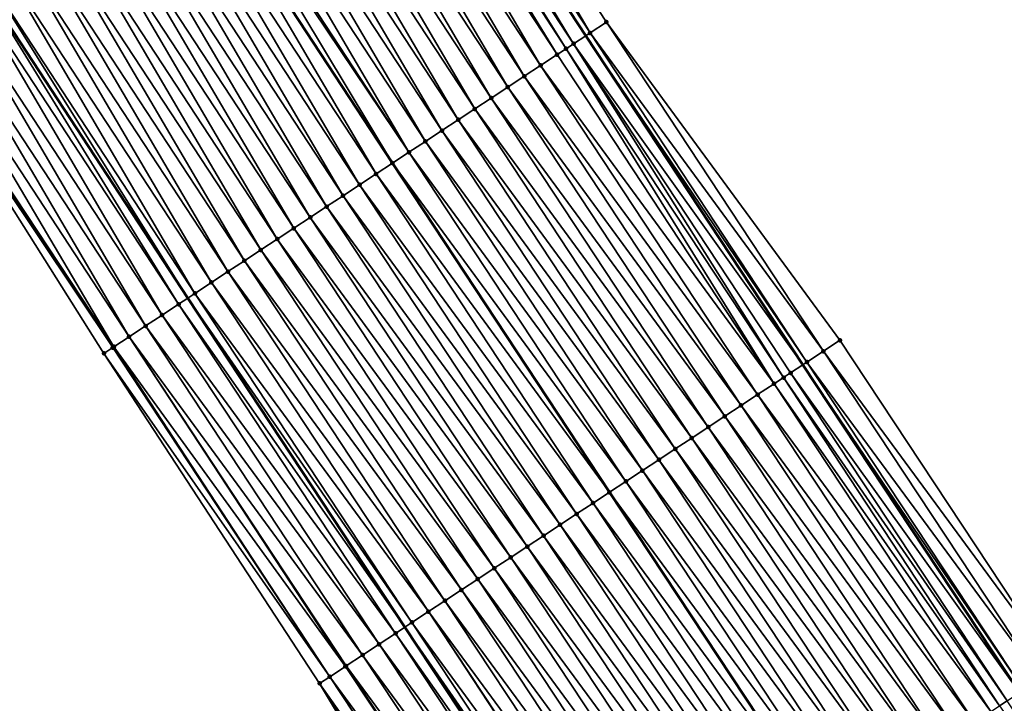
# Model space of a CAD drawing. Header units: feet. Extents: x 2007189 to 2022806, y 818621 to 837694.
# Tile 44 of 256: x 2014018 to 2014067, y 821839 to 821874. Entities that reach past the tile are written whole.
import ezdxf

# ---------------------------------------------------------------- set-up
doc = ezdxf.new("R2010")
doc.units = ezdxf.units.FT
doc.header["$MEASUREMENT"] = 0
for name, color, linetype, lineweight in [('EP_Travel Lane', 172, 'Continuous', 53), ('Road Shots', 141, 'Continuous', 100), ('Road X-Section', 40, 'Continuous', 13), ('STRIPING', 60, 'Continuous', 53)]:
    doc.layers.add(name, color=color, linetype=linetype, lineweight=lineweight)
doc.layers.add('I-77-MM17-21_SB-Surface-Border', color=7, linetype='Continuous')
doc.layers.add('I-77-MM17-21_SB-Surface-TIN', color=7, linetype='Continuous')

msp = doc.modelspace()

# ---------------------------------------------------------------- linework, layer by layer
at = {"layer": 'EP_Travel Lane'}
for points in [[(2013992.038508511, 821956.645629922, 274.723092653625), (2014002.854707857, 821939.823910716, 274.5238693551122), (2014013.667767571, 821923.0195137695, 274.3163902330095), (2014024.503954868, 821906.2108119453, 274.1049810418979), (2014035.340280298, 821889.4018958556, 273.9189103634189), (2014046.232659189, 821872.795296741, 273.7383216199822), (2014057.238373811, 821856.097069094, 273.5296439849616), (2014068.228991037, 821839.4705552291, 273.3188966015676), (2014079.317345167, 821822.8270126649, 273.1166634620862), (2014090.405629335, 821806.1835751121, 272.901819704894), (2014101.521303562, 821789.646331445, 272.7084950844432), (2014112.698032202, 821773.0621055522, 272.4981882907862), (2014123.830629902, 821756.6626533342, 272.277906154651), (2014135.220312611, 821740.2239717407, 272.0660637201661)], [(2013971.715073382, 821943.5687175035, 275.4484028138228), (2013982.531373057, 821926.747220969, 275.2364540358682), (2013993.359508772, 821909.91858756, 275.0389331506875), (2014004.195739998, 821893.1098175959, 274.8355962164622), (2014015.032054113, 821876.3009190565, 274.6474449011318), (2014026.054794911, 821859.4876022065, 274.4594803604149), (2014037.060418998, 821842.7895119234, 274.2342309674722), (2014048.11658335, 821826.0624547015, 274.0425643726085), (2014059.204991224, 821809.4188314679, 273.8500200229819), (2014070.293485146, 821792.7750790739, 273.672987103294), (2014081.48055705, 821776.1307426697, 273.4707767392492), (2014092.657276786, 821759.546529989, 273.2589180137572), (2014103.967759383, 821742.8905130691, 273.0482070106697), (2014115.35744115, 821726.4518328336, 272.8362123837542)]]:
    msp.add_polyline3d(points, dxfattribs=at)
at = {"layer": 'I-77-MM17-21_SB-Surface-Border', "color": 3, "linetype": 'Continuous', "lineweight": -3}
for points in [[(2014099.279931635, 821739.6403295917, 273.2166061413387), (2014088.284286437, 821756.5974033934, 273.421845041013), (2014076.753735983, 821772.9430570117, 273.6417729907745), (2014065.734920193, 821789.7361642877, 273.8295474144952), (2014053.961144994, 821805.9228813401, 274.0467929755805), (2014043.067251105, 821822.6964957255, 274.2059844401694), (2014032.737994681, 821839.9391216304, 274.3607154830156), (2014021.794261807, 821856.6780418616, 274.5827841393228), (2014011.04530497, 821873.7292381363, 274.7738959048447), (2014000.377763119, 821890.646711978, 274.981112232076), (2013989.103433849, 821907.1730999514, 275.1802840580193), (2013978.676571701, 821924.2670539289, 275.3606033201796), (2013968.426797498, 821941.4529524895, 275.56225551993), (2013957.5757694, 821958.4438114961, 275.7739436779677)], [(2013992.261145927, 821956.7889462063, 274.7101140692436), (2014003.077430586, 821939.96728018, 274.5110255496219), (2014013.89013414, 821923.1630287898, 274.303001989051), (2014024.726312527, 821906.3543408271, 274.0899555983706), (2014036.402769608, 821890.0878076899, 273.8396626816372), (2014047.286698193, 821873.4908229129, 273.6697727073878), (2014059.126908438, 821857.3436105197, 273.3766420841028), (2014070.111046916, 821840.7260395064, 273.1849321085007), (2014081.199335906, 821824.0825947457, 272.9709534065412), (2014091.455767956, 821806.884159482, 272.8223683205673), (2014102.567508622, 821790.3524793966, 272.6214492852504), (2014112.915399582, 821773.2087639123, 272.484670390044), (2014124.046872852, 821756.8126837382, 272.2621115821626), (2014136.258144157, 821740.9440834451, 271.9856924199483)]]:
    msp.add_polyline3d(points, dxfattribs=at)
at = {"layer": 'I-77-MM17-21_SB-Surface-TIN', "color": 128, "linetype": 'Continuous', "lineweight": -3}
for points in [[(2014046.45204692, 821872.9400438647, 273.7257140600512), (2014036.402769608, 821890.0878076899, 273.8396626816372), (2014035.562641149, 821889.5454198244, 273.9044670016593)], [(2014046.45204692, 821872.9400438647, 273.7257140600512), (2014047.286698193, 821873.4908229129, 273.6697727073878), (2014036.402769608, 821890.0878076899, 273.8396626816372)], [(2014045.617352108, 821872.3893308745, 273.7736814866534), (2014035.340280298, 821889.4018958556, 273.9189103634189), (2014034.722456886, 821889.0031185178, 273.9590408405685)], [(2014035.562641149, 821889.5454198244, 273.9044670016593), (2014035.340280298, 821889.4018958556, 273.9189103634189), (2014046.232659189, 821872.795296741, 273.7383216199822)], [(2014045.617352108, 821872.3893308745, 273.7736814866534), (2014046.232659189, 821872.795296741, 273.7383216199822), (2014035.340280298, 821889.4018958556, 273.9189103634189)], [(2014046.45204692, 821872.9400438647, 273.7257140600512), (2014035.562641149, 821889.5454198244, 273.9044670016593), (2014046.232659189, 821872.795296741, 273.7383216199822)], [(2014045.23734806, 821872.1386754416, 273.7902386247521), (2014034.722456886, 821889.0031185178, 273.9590408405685), (2014034.401934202, 821888.7963123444, 273.9734429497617)], [(2014045.23734806, 821872.1386754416, 273.7902386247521), (2014045.617352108, 821872.3893308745, 273.7736814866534), (2014034.722456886, 821889.0031185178, 273.9590408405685)], [(2014043.947752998, 821871.2882227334, 273.8312497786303), (2014033.88214221, 821888.4610195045, 273.9897054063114), (2014033.041790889, 821887.918977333, 274.013651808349)], [(2014044.782568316, 821871.8387528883, 273.8053525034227), (2014034.401934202, 821888.7963123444, 273.9734429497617), (2014033.88214221, 821888.4610195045, 273.9897054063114)], [(2014043.947752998, 821871.2882227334, 273.8312497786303), (2014044.782568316, 821871.8387528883, 273.8053525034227), (2014033.88214221, 821888.4610195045, 273.9897054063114)], [(2014044.782568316, 821871.8387528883, 273.8053525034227), (2014045.23734806, 821872.1386754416, 273.7902386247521), (2014034.401934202, 821888.7963123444, 273.9734429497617)], [(2014043.112969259, 821870.7376446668, 273.8629305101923), (2014033.041790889, 821887.918977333, 274.013651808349), (2014032.201459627, 821887.3769040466, 274.0412756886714)], [(2014043.112969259, 821870.7376446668, 273.8629305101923), (2014043.947752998, 821871.2882227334, 273.8312497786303), (2014033.041790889, 821887.918977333, 274.013651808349)], [(2014042.278185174, 821870.1870671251, 273.8945478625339), (2014032.201459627, 821887.3769040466, 274.0412756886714), (2014031.361152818, 821886.8347928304, 274.0733825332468)], [(2014042.278185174, 821870.1870671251, 273.8945478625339), (2014043.112969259, 821870.7376446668, 273.8629305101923), (2014032.201459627, 821887.3769040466, 274.0412756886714)], [(2014041.443389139, 821869.6365077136, 273.9239767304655), (2014031.361152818, 821886.8347928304, 274.0733825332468), (2014030.52084939, 821886.2926763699, 274.1061092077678)], [(2014041.443389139, 821869.6365077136, 273.9239767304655), (2014042.278185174, 821870.1870671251, 273.8945478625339), (2014031.361152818, 821886.8347928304, 274.0733825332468)], [(2014040.608589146, 821869.0859543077, 273.9526806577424), (2014030.52084939, 821886.2926763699, 274.1061092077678), (2014029.680534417, 821885.7505778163, 274.1367194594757)], [(2014040.608589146, 821869.0859543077, 273.9526806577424), (2014041.443389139, 821869.6365077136, 273.9239767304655), (2014030.52084939, 821886.2926763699, 274.1061092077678)], [(2014039.773797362, 821868.535388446, 273.9828881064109), (2014029.680534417, 821885.7505778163, 274.1367194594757), (2014028.840214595, 821885.2084867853, 274.1664405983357)], [(2014039.773797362, 821868.535388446, 273.9828881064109), (2014040.608589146, 821869.0859543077, 273.9526806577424), (2014029.680534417, 821885.7505778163, 274.1367194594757)], [(2014038.93898472, 821867.9848542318, 274.0092753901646), (2014028.840214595, 821885.2084867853, 274.1664405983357), (2014027.9999025, 821884.6663837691, 274.1975783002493)], [(2014038.93898472, 821867.9848542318, 274.0092753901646), (2014039.773797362, 821868.535388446, 273.9828881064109), (2014028.840214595, 821885.2084867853, 274.1664405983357)], [(2014038.104175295, 821867.4343151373, 274.0362517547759), (2014027.9999025, 821884.6663837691, 274.1975783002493), (2014027.159581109, 821884.1242951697, 274.2270120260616)], [(2014038.104175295, 821867.4343151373, 274.0362517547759), (2014038.93898472, 821867.9848542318, 274.0092753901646), (2014027.9999025, 821884.6663837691, 274.1975783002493)], [(2014037.269369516, 821866.8837705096, 274.0638960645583), (2014027.159581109, 821884.1242951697, 274.2270120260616), (2014026.319256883, 821883.5822109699, 274.2559257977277)], [(2014037.269369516, 821866.8837705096, 274.0638960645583), (2014038.104175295, 821867.4343151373, 274.0362517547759), (2014027.159581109, 821884.1242951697, 274.2270120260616)], [(2014026.134759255, 821883.4632133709, 274.2606162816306), (2014025.478896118, 821883.0401823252, 274.2782344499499), (2014036.434537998, 821866.333264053, 274.0869005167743)], [(2014037.269369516, 821866.8837705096, 274.0638960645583), (2014026.319256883, 821883.5822109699, 274.2559257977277), (2014026.134759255, 821883.4632133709, 274.2606162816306)], [(2014037.269369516, 821866.8837705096, 274.0638960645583), (2014026.134759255, 821883.4632133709, 274.2606162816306), (2014036.434537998, 821866.333264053, 274.0869005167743)], [(2014035.599737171, 821865.7827127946, 274.1153774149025), (2014025.478896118, 821883.0401823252, 274.2782344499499), (2014024.63857856, 821882.4980889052, 274.3082769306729)], [(2014035.599737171, 821865.7827127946, 274.1153774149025), (2014036.434537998, 821866.333264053, 274.0869005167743), (2014025.478896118, 821883.0401823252, 274.2782344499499)], [(2014034.764951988, 821865.2321369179, 274.1467937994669), (2014024.63857856, 821882.4980889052, 274.3082769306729), (2014023.798278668, 821881.9559669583, 274.3416520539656)], [(2014034.764951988, 821865.2321369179, 274.1467937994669), (2014035.599737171, 821865.7827127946, 274.1153774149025), (2014024.63857856, 821882.4980889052, 274.3082769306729)], [(2014033.930166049, 821864.6815621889, 274.1780716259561), (2014023.798278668, 821881.9559669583, 274.3416520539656), (2014022.957969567, 821881.4138592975, 274.3733386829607)], [(2014033.930166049, 821864.6815621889, 274.1780716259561), (2014034.764951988, 821865.2321369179, 274.1467937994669), (2014023.798278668, 821881.9559669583, 274.3416520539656)], [(2014033.095385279, 821864.1309796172, 274.2102961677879), (2014022.957969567, 821881.4138592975, 274.3733386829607), (2014022.11765271, 821880.8717636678, 274.4036033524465)], [(2014033.095385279, 821864.1309796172, 274.2102961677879), (2014033.930166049, 821864.6815621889, 274.1780716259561), (2014022.957969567, 821881.4138592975, 274.3733386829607)], [(2014032.260601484, 821863.5804016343, 274.2419667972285), (2014022.11765271, 821880.8717636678, 274.4036033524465), (2014021.277342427, 821880.3296578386, 274.4350735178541)], [(2014032.260601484, 821863.5804016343, 274.2419667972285), (2014033.095385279, 821864.1309796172, 274.2102961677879), (2014022.11765271, 821880.8717636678, 274.4036033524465)], [(2014031.425800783, 821863.0298493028, 274.2705410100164), (2014021.277342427, 821880.3296578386, 274.4350735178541), (2014020.437019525, 821879.7875715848, 274.4642300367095)], [(2014031.425800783, 821863.0298493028, 274.2705410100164), (2014032.260601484, 821863.5804016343, 274.2419667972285), (2014021.277342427, 821880.3296578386, 274.4350735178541)], [(2014030.591005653, 821862.4792885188, 274.3001355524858), (2014020.437019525, 821879.7875715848, 274.4642300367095), (2014019.596677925, 821879.2455143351, 274.4899585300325)], [(2014030.591005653, 821862.4792885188, 274.3001355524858), (2014031.425800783, 821863.0298493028, 274.2705410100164), (2014020.437019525, 821879.7875715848, 274.4642300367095)], [(2014029.756196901, 821861.9287484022, 274.3272353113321), (2014019.596677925, 821879.2455143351, 274.4899585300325), (2014018.756347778, 821878.7034393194, 274.5177868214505)], [(2014029.756196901, 821861.9287484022, 274.3272353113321), (2014030.591005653, 821862.4792885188, 274.3001355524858), (2014019.596677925, 821879.2455143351, 274.4899585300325)], [(2014028.921405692, 821861.3781816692, 274.3575479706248), (2014018.756347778, 821878.7034393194, 274.5177868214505), (2014017.916017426, 821878.1613646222, 274.5455774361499)], [(2014028.921405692, 821861.3781816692, 274.3575479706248), (2014029.756196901, 821861.9287484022, 274.3272353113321), (2014018.756347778, 821878.7034393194, 274.5177868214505)], [(2014028.086611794, 821860.8276190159, 274.3873681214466), (2014017.916017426, 821878.1613646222, 274.5455774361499), (2014017.075679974, 821877.6193009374, 274.5720664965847)], [(2014028.086611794, 821860.8276190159, 274.3873681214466), (2014028.921405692, 821861.3781816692, 274.3575479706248), (2014017.916017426, 821878.1613646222, 274.5455774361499)], [(2014027.251809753, 821860.2770687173, 274.4156969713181), (2014017.075679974, 821877.6193009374, 274.5720664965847), (2014016.235355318, 821877.0772174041, 274.6009014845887)], [(2014027.251809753, 821860.2770687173, 274.4156969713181), (2014028.086611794, 821860.8276190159, 274.3873681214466), (2014017.075679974, 821877.6193009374, 274.5720664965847)], [(2014026.417005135, 821859.726522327, 274.4435540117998), (2014016.235355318, 821877.0772174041, 274.6009014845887), (2014015.395048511, 821876.5351061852, 274.6330086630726)], [(2014026.417005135, 821859.726522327, 274.4435540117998), (2014027.251809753, 821860.2770687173, 274.4156969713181), (2014016.235355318, 821877.0772174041, 274.6009014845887)], [(2014015.395048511, 821876.5351061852, 274.6330086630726), (2014015.032054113, 821876.3009190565, 274.6474449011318), (2014026.054794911, 821859.4876022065, 274.4594803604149)], [(2014026.417005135, 821859.726522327, 274.4435540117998), (2014015.395048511, 821876.5351061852, 274.6330086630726), (2014026.054794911, 821859.4876022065, 274.4594803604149)], [(2014024.747428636, 821858.6253798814, 274.5052632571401), (2014014.554748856, 821875.9929838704, 274.6664272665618), (2014013.714429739, 821875.4508917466, 274.6962775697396)], [(2014025.582248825, 821859.175902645, 274.4802581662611), (2014015.032054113, 821876.3009190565, 274.6474449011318), (2014014.554748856, 821875.9929838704, 274.6664272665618)], [(2014024.747428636, 821858.6253798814, 274.5052632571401), (2014025.582248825, 821859.175902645, 274.4802581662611), (2014014.554748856, 821875.9929838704, 274.6664272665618)], [(2014025.582248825, 821859.175902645, 274.4802581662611), (2014026.054794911, 821859.4876022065, 274.4594803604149), (2014015.032054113, 821876.3009190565, 274.6474449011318)], [(2014023.912591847, 821858.0748823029, 274.5272282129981), (2014013.714429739, 821875.4508917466, 274.6962775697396), (2014012.874088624, 821874.9088337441, 274.7220950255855)], [(2014023.912591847, 821858.0748823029, 274.5272282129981), (2014024.747428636, 821858.6253798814, 274.5052632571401), (2014013.714429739, 821875.4508917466, 274.6962775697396)], [(2014023.077760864, 821857.5243759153, 274.5502565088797), (2014012.874088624, 821874.9088337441, 274.7220950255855), (2014012.033738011, 821874.3667904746, 274.7461711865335)], [(2014023.077760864, 821857.5243759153, 274.5502565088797), (2014023.912591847, 821858.0748823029, 274.5272282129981), (2014012.874088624, 821874.9088337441, 274.7220950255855)], [(2014022.303123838, 821857.0135693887, 274.5710682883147), (2014012.033738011, 821874.3667904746, 274.7461711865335), (2014011.193384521, 821873.8247516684, 274.769719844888)], [(2014022.303123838, 821857.0135693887, 274.5710682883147), (2014023.077760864, 821857.5243759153, 274.5502565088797), (2014012.033738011, 821874.3667904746, 274.7461711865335)], [(2014022.242926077, 821856.9738753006, 274.5725879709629), (2014011.193384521, 821873.8247516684, 274.769719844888), (2014011.04530497, 821873.7292381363, 274.7738959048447)], [(2014021.794261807, 821856.6780418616, 274.5827841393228), (2014022.242926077, 821856.9738753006, 274.5725879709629), (2014011.04530497, 821873.7292381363, 274.7738959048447)], [(2014022.242926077, 821856.9738753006, 274.5725879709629), (2014022.303123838, 821857.0135693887, 274.5710682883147), (2014011.193384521, 821873.8247516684, 274.769719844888)], [(2014058.292294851, 821856.7927742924, 273.4394859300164), (2014047.286698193, 821873.4908229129, 273.6697727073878), (2014046.45204692, 821872.9400438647, 273.7257140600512)], [(2014058.292294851, 821856.7927742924, 273.4394859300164), (2014059.126908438, 821857.3436105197, 273.3766420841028), (2014047.286698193, 821873.4908229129, 273.6697727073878)], [(2014057.457757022, 821856.2418231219, 273.5162046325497), (2014046.45204692, 821872.9400438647, 273.7257140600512), (2014046.232659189, 821872.795296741, 273.7383216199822)], [(2014057.457757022, 821856.2418231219, 273.5162046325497), (2014058.292294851, 821856.7927742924, 273.4394859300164), (2014046.45204692, 821872.9400438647, 273.7257140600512)], [(2014056.267358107, 821855.4564506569, 273.5824135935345), (2014045.617352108, 821872.3893308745, 273.7736814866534), (2014045.23734806, 821872.1386754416, 273.7902386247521)], [(2014045.617352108, 821872.3893308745, 273.7736814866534), (2014057.238373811, 821856.097069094, 273.5296439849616), (2014046.232659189, 821872.795296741, 273.7383216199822)], [(2014056.623079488, 821855.691083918, 273.5673367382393), (2014057.238373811, 821856.097069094, 273.5296439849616), (2014045.617352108, 821872.3893308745, 273.7736814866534)], [(2014056.267358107, 821855.4564506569, 273.5824135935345), (2014056.623079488, 821855.691083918, 273.5673367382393), (2014045.617352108, 821872.3893308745, 273.7736814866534)], [(2014057.457757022, 821856.2418231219, 273.5162046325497), (2014046.232659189, 821872.795296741, 273.7383216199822), (2014057.238373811, 821856.097069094, 273.5296439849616)], [(2014055.788297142, 821855.1405037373, 273.5992730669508), (2014045.23734806, 821872.1386754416, 273.7902386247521), (2014044.782568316, 821871.8387528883, 273.8053525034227)], [(2014055.788297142, 821855.1405037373, 273.5992730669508), (2014056.267358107, 821855.4564506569, 273.5824135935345), (2014045.23734806, 821872.1386754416, 273.7902386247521)], [(2014055.788297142, 821855.1405037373, 273.5992730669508), (2014044.782568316, 821871.8387528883, 273.8053525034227), (2014043.947752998, 821871.2882227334, 273.8312497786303)], [(2014054.953466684, 821854.5899965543, 273.6223977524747), (2014043.947752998, 821871.2882227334, 273.8312497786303), (2014043.112969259, 821870.7376446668, 273.8629305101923)], [(2014054.953466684, 821854.5899965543, 273.6223977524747), (2014055.788297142, 821855.1405037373, 273.5992730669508), (2014043.947752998, 821871.2882227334, 273.8312497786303)], [(2014054.118672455, 821854.0394344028, 273.6521577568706), (2014043.112969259, 821870.7376446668, 273.8629305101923), (2014042.278185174, 821870.1870671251, 273.8945478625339)], [(2014054.118672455, 821854.0394344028, 273.6521577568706), (2014054.953466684, 821854.5899965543, 273.6223977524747), (2014043.112969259, 821870.7376446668, 273.8629305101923)], [(2014053.28388585, 821853.488860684, 273.6833140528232), (2014042.278185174, 821870.1870671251, 273.8945478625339), (2014041.443389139, 821869.6365077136, 273.9239767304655)], [(2014053.28388585, 821853.488860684, 273.6833140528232), (2014054.118672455, 821854.0394344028, 273.6521577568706), (2014042.278185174, 821870.1870671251, 273.8945478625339)], [(2014052.449083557, 821852.9383107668, 273.7115972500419), (2014041.443389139, 821869.6365077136, 273.9239767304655), (2014040.608589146, 821869.0859543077, 273.9526806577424)], [(2014052.449083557, 821852.9383107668, 273.7115972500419), (2014053.28388585, 821853.488860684, 273.6833140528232), (2014041.443389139, 821869.6365077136, 273.9239767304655)], [(2014051.614294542, 821852.3877407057, 273.7423120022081), (2014040.608589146, 821869.0859543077, 273.9526806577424), (2014039.773797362, 821868.535388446, 273.9828881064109)], [(2014051.614294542, 821852.3877407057, 273.7423120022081), (2014052.449083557, 821852.9383107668, 273.7115972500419), (2014040.608589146, 821869.0859543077, 273.9526806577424)], [(2014050.779495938, 821851.8371851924, 273.7712707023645), (2014039.773797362, 821868.535388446, 273.9828881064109), (2014038.93898472, 821867.9848542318, 274.0092753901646)], [(2014050.779495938, 821851.8371851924, 273.7712707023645), (2014051.614294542, 821852.3877407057, 273.7423120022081), (2014039.773797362, 821868.535388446, 273.9828881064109)], [(2014049.944680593, 821851.2866550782, 273.7971634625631), (2014038.93898472, 821867.9848542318, 274.0092753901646), (2014038.104175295, 821867.4343151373, 274.0362517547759)], [(2014049.944680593, 821851.2866550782, 273.7971634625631), (2014050.779495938, 821851.8371851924, 273.7712707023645), (2014038.93898472, 821867.9848542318, 274.0092753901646)], [(2014049.109873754, 821850.73611206, 273.8246138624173), (2014038.104175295, 821867.4343151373, 274.0362517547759), (2014037.269369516, 821866.8837705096, 274.0638960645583)], [(2014049.109873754, 821850.73611206, 273.8246138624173), (2014049.944680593, 821851.2866550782, 273.7971634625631), (2014038.104175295, 821867.4343151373, 274.0362517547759)], [(2014048.275053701, 821850.1855890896, 273.8496442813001), (2014037.269369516, 821866.8837705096, 274.0638960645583), (2014036.434537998, 821866.333264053, 274.0869005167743)], [(2014048.275053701, 821850.1855890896, 273.8496442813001), (2014049.109873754, 821850.73611206, 273.8246138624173), (2014037.269369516, 821866.8837705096, 274.0638960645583)], [(2014035.599737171, 821865.7827127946, 274.1153774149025), (2014047.440214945, 821849.6350935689, 273.8713273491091), (2014036.434537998, 821866.333264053, 274.0869005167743)], [(2014048.275053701, 821850.1855890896, 273.8496442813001), (2014036.434537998, 821866.333264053, 274.0869005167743), (2014047.440214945, 821849.6350935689, 273.8713273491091)], [(2014046.605421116, 821849.0845317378, 273.9010825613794), (2014035.599737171, 821865.7827127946, 274.1153774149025), (2014034.764951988, 821865.2321369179, 274.1467937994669)], [(2014046.605421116, 821849.0845317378, 273.9010825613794), (2014047.440214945, 821849.6350935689, 273.8713273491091), (2014035.599737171, 821865.7827127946, 274.1153774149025)], [(2014045.770645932, 821848.533940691, 273.9343305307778), (2014034.764951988, 821865.2321369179, 274.1467937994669), (2014033.930166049, 821864.6815621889, 274.1780716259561)], [(2014045.770645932, 821848.533940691, 273.9343305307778), (2014046.605421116, 821849.0845317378, 273.9010825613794), (2014034.764951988, 821865.2321369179, 274.1467937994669)], [(2014044.935863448, 821847.9833607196, 273.9662415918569), (2014033.930166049, 821864.6815621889, 274.1780716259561), (2014033.095385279, 821864.1309796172, 274.2102961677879)], [(2014044.935863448, 821847.9833607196, 273.9662415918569), (2014045.770645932, 821848.533940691, 273.9343305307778), (2014033.930166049, 821864.6815621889, 274.1780716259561)], [(2014044.101077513, 821847.4327859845, 273.9975205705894), (2014033.095385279, 821864.1309796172, 274.2102961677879), (2014032.260601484, 821863.5804016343, 274.2419667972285)], [(2014044.101077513, 821847.4327859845, 273.9975205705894), (2014044.935863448, 821847.9833607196, 273.9662415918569), (2014033.095385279, 821864.1309796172, 274.2102961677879)], [(2014043.266284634, 821846.8822217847, 274.0275277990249), (2014032.260601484, 821863.5804016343, 274.2419667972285), (2014031.425800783, 821863.0298493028, 274.2705410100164)], [(2014043.266284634, 821846.8822217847, 274.0275277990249), (2014044.101077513, 821847.4327859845, 273.9975205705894), (2014032.260601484, 821863.5804016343, 274.2419667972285)], [(2014042.431491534, 821846.3316579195, 274.0574946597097), (2014031.425800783, 821863.0298493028, 274.2705410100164), (2014030.591005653, 821862.4792885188, 274.3001355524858)], [(2014042.431491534, 821846.3316579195, 274.0574946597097), (2014043.266284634, 821846.8822217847, 274.0275277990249), (2014031.425800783, 821863.0298493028, 274.2705410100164)], [(2014041.596682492, 821845.7811182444, 274.0845415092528), (2014030.591005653, 821862.4792885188, 274.3001355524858), (2014029.756196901, 821861.9287484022, 274.3272353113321)], [(2014041.596682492, 821845.7811182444, 274.0845415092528), (2014042.431491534, 821846.3316579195, 274.0574946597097), (2014030.591005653, 821862.4792885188, 274.3001355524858)], [(2014040.761868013, 821845.2305868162, 274.110592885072), (2014029.756196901, 821861.9287484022, 274.3272353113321), (2014028.921405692, 821861.3781816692, 274.3575479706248)], [(2014040.761868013, 821845.2305868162, 274.110592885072), (2014041.596682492, 821845.7811182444, 274.0845415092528), (2014029.756196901, 821861.9287484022, 274.3272353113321)], [(2014039.927061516, 821844.6800432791, 274.1381059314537), (2014028.921405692, 821861.3781816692, 274.3575479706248), (2014028.086611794, 821860.8276190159, 274.3873681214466)], [(2014039.927061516, 821844.6800432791, 274.1381059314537), (2014040.761868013, 821845.2305868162, 274.110592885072), (2014028.921405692, 821861.3781816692, 274.3575479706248)], [(2014039.092263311, 821844.1294871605, 274.1671377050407), (2014028.086611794, 821860.8276190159, 274.3873681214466), (2014027.251809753, 821860.2770687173, 274.4156969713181)], [(2014039.092263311, 821844.1294871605, 274.1671377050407), (2014039.927061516, 821844.6800432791, 274.1381059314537), (2014028.086611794, 821860.8276190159, 274.3873681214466)], [(2014038.257450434, 821843.578953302, 274.1934824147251), (2014027.251809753, 821860.2770687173, 274.4156969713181), (2014026.417005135, 821859.726522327, 274.4435540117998)], [(2014038.257450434, 821843.578953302, 274.1934824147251), (2014039.092263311, 821844.1294871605, 274.1671377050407), (2014027.251809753, 821860.2770687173, 274.4156969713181)], [(2014025.582248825, 821859.175902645, 274.4802581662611), (2014037.060418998, 821842.7895119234, 274.2342309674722), (2014026.054794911, 821859.4876022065, 274.4594803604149)], [(2014037.422641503, 821843.0284134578, 274.2205497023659), (2014026.417005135, 821859.726522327, 274.4435540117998), (2014026.054794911, 821859.4876022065, 274.4594803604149)], [(2014037.422641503, 821843.0284134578, 274.2205497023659), (2014026.054794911, 821859.4876022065, 274.4594803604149), (2014037.060418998, 821842.7895119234, 274.2342309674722)], [(2014037.422641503, 821843.0284134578, 274.2205497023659), (2014038.257450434, 821843.578953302, 274.1934824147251), (2014026.417005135, 821859.726522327, 274.4435540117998)], [(2014036.587856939, 821842.4778366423, 274.2520797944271), (2014025.582248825, 821859.175902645, 274.4802581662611), (2014024.747428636, 821858.6253798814, 274.5052632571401)], [(2014036.587856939, 821842.4778366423, 274.2520797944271), (2014037.060418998, 821842.7895119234, 274.2342309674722), (2014025.582248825, 821859.175902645, 274.4802581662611)], [(2014035.75304105, 821841.927307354, 274.2778728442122), (2014024.747428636, 821858.6253798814, 274.5052632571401), (2014023.912591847, 821858.0748823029, 274.5272282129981)], [(2014035.75304105, 821841.927307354, 274.2778728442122), (2014036.587856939, 821842.4778366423, 274.2520797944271), (2014024.747428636, 821858.6253798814, 274.5052632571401)], [(2014034.918213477, 821841.3767957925, 274.301526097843), (2014023.912591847, 821858.0748823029, 274.5272282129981), (2014023.077760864, 821857.5243759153, 274.5502565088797)], [(2014034.918213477, 821841.3767957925, 274.301526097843), (2014035.75304105, 821841.927307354, 274.2778728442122), (2014023.912591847, 821858.0748823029, 274.5272282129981)], [(2014034.046701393, 821840.802091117, 274.3264032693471), (2014023.077760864, 821857.5243759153, 274.5502565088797), (2014022.303123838, 821857.0135693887, 274.5710682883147)], [(2014034.046701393, 821840.802091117, 274.3264032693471), (2014034.083387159, 821840.8262823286, 274.3254089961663), (2014023.077760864, 821857.5243759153, 274.5502565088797)], [(2014034.083387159, 821840.8262823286, 274.3254089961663), (2014034.918213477, 821841.3767957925, 274.301526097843), (2014023.077760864, 821857.5243759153, 274.5502565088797)], [(2014033.248553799, 821840.275779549, 274.3480021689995), (2014022.242926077, 821856.9738753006, 274.5725879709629), (2014021.794261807, 821856.6780418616, 274.5827841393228)], [(2014033.248553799, 821840.275779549, 274.3480021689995), (2014022.303123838, 821857.0135693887, 274.5710682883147), (2014022.242926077, 821856.9738753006, 274.5725879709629)], [(2014033.248553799, 821840.275779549, 274.3480021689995), (2014034.046701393, 821840.802091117, 274.3264032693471), (2014022.303123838, 821857.0135693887, 274.5710682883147)], [(2014070.111046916, 821840.7260395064, 273.1849321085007), (2014059.126908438, 821857.3436105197, 273.3766420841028), (2014058.292294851, 821856.7927742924, 273.4394859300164)], [(2014032.737994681, 821839.9391216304, 274.3607154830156), (2014033.248553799, 821840.275779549, 274.3480021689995), (2014021.794261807, 821856.6780418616, 274.5827841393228)], [(2014069.279139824, 821840.1711242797, 273.2412826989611), (2014058.292294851, 821856.7927742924, 273.4394859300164), (2014057.457757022, 821856.2418231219, 273.5162046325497)], [(2014069.279139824, 821840.1711242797, 273.2412826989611), (2014070.111046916, 821840.7260395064, 273.1849321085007), (2014058.292294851, 821856.7927742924, 273.4394859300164)], [(2014056.623079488, 821855.691083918, 273.5673367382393), (2014068.228991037, 821839.4705552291, 273.3188966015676), (2014057.238373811, 821856.097069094, 273.5296439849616)], [(2014068.447272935, 821839.61614871, 273.3048807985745), (2014057.457757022, 821856.2418231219, 273.5162046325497), (2014057.238373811, 821856.097069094, 273.5296439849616)], [(2014068.447272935, 821839.61614871, 273.3048807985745), (2014057.238373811, 821856.097069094, 273.5296439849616), (2014068.228991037, 821839.4705552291, 273.3188966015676)], [(2014068.447272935, 821839.61614871, 273.3048807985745), (2014069.279139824, 821840.1711242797, 273.2412826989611), (2014057.457757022, 821856.2418231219, 273.5162046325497)], [(2014067.215761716, 821838.7947449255, 273.3830303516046), (2014056.267358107, 821855.4564506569, 273.5824135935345), (2014055.788297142, 821855.1405037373, 273.5992730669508)], [(2014067.615349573, 821839.0612579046, 273.3582983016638), (2014056.623079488, 821855.691083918, 273.5673367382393), (2014056.267358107, 821855.4564506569, 273.5824135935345)], [(2014067.215761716, 821838.7947449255, 273.3830303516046), (2014067.615349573, 821839.0612579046, 273.3582983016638), (2014056.267358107, 821855.4564506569, 273.5824135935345)], [(2014067.615349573, 821839.0612579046, 273.3582983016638), (2014068.228991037, 821839.4705552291, 273.3188966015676), (2014056.623079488, 821855.691083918, 273.5673367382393)], [(2014066.783341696, 821838.5064939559, 273.3964796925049), (2014055.788297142, 821855.1405037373, 273.5992730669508), (2014054.953466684, 821854.5899965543, 273.6223977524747)], [(2014066.783341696, 821838.5064939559, 273.3964796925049), (2014067.215761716, 821838.7947449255, 273.3830303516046), (2014055.788297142, 821855.1405037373, 273.5992730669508)], [(2014065.951254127, 821837.9518496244, 273.4202944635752), (2014054.953466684, 821854.5899965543, 273.6223977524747), (2014054.118672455, 821854.0394344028, 273.6521577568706)], [(2014065.951254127, 821837.9518496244, 273.4202944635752), (2014066.783341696, 821838.5064939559, 273.3964796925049), (2014054.953466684, 821854.5899965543, 273.6223977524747)], [(2014065.119210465, 821837.3971393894, 273.4520245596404), (2014054.118672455, 821854.0394344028, 273.6521577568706), (2014053.28388585, 821853.488860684, 273.6833140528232)], [(2014065.119210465, 821837.3971393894, 273.4520245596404), (2014065.951254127, 821837.9518496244, 273.4202944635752), (2014054.118672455, 821854.0394344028, 273.6521577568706)], [(2014064.28715497, 821836.8424469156, 273.4816214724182), (2014053.28388585, 821853.488860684, 273.6833140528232), (2014052.449083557, 821852.9383107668, 273.7115972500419)], [(2014064.28715497, 821836.8424469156, 273.4816214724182), (2014065.119210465, 821837.3971393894, 273.4520245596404), (2014053.28388585, 821853.488860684, 273.6833140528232)], [(2014063.455096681, 821836.2877586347, 273.5107147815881), (2014052.449083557, 821852.9383107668, 273.7115972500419), (2014051.614294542, 821852.3877407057, 273.7423120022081)], [(2014063.455096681, 821836.2877586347, 273.5107147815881), (2014064.28715497, 821836.8424469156, 273.4816214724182), (2014052.449083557, 821852.9383107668, 273.7115972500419)], [(2014062.623045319, 821835.7330599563, 273.5410568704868), (2014051.614294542, 821852.3877407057, 273.7423120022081), (2014050.779495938, 821851.8371851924, 273.7712707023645)], [(2014062.623045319, 821835.7330599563, 273.5410568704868), (2014063.455096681, 821836.2877586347, 273.5107147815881), (2014051.614294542, 821852.3877407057, 273.7423120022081)], [(2014061.7909952, 821835.1783594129, 273.5716229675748), (2014050.779495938, 821851.8371851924, 273.7712707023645), (2014049.944680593, 821851.2866550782, 273.7971634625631)], [(2014061.7909952, 821835.1783594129, 273.5716229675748), (2014062.623045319, 821835.7330599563, 273.5410568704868), (2014050.779495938, 821851.8371851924, 273.7712707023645)], [(2014060.958916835, 821834.6237012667, 273.5970969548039), (2014049.944680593, 821851.2866550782, 273.7971634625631), (2014049.109873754, 821850.73611206, 273.8246138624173)], [(2014060.958916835, 821834.6237012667, 273.5970969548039), (2014061.7909952, 821835.1783594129, 273.5716229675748), (2014049.944680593, 821851.2866550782, 273.7971634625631)], [(2014060.126856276, 821834.0690163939, 273.625780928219), (2014049.109873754, 821850.73611206, 273.8246138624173), (2014048.275053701, 821850.1855890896, 273.8496442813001)], [(2014060.126856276, 821834.0690163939, 273.625780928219), (2014060.958916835, 821834.6237012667, 273.5970969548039), (2014049.109873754, 821850.73611206, 273.8246138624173)], [(2014059.294787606, 821833.5143436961, 273.6530026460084), (2014048.275053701, 821850.1855890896, 273.8496442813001), (2014047.440214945, 821849.6350935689, 273.8713273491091)], [(2014059.294787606, 821833.5143436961, 273.6530026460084), (2014060.126856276, 821834.0690163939, 273.625780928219), (2014048.275053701, 821850.1855890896, 273.8496442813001)], [(2014046.605421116, 821849.0845317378, 273.9010825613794), (2014058.46269761, 821832.9597021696, 273.6764495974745), (2014047.440214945, 821849.6350935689, 273.8713273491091)], [(2014059.294787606, 821833.5143436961, 273.6530026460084), (2014047.440214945, 821849.6350935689, 273.8713273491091), (2014058.46269761, 821832.9597021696, 273.6764495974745)], [(2014057.630640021, 821832.4050136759, 273.7055993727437), (2014046.605421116, 821849.0845317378, 273.9010825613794), (2014045.770645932, 821848.533940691, 273.9343305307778)], [(2014057.630640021, 821832.4050136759, 273.7055993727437), (2014058.46269761, 821832.9597021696, 273.6764495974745), (2014046.605421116, 821849.0845317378, 273.9010825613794)], [(2014056.798600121, 821831.8502977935, 273.7380077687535), (2014045.770645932, 821848.533940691, 273.9343305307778), (2014044.935863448, 821847.9833607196, 273.9662415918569)], [(2014056.798600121, 821831.8502977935, 273.7380077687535), (2014057.630640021, 821832.4050136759, 273.7055993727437), (2014045.770645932, 821848.533940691, 273.9343305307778)], [(2014055.966557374, 821831.2955861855, 273.7699027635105), (2014044.935863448, 821847.9833607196, 273.9662415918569), (2014044.101077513, 821847.4327859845, 273.9975205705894)], [(2014055.966557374, 821831.2955861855, 273.7699027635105), (2014056.798600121, 821831.8502977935, 273.7380077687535), (2014044.935863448, 821847.9833607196, 273.9662415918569)], [(2014055.134514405, 821830.7408749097, 273.8017578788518), (2014044.101077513, 821847.4327859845, 273.9975205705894), (2014043.266284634, 821846.8822217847, 274.0275277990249)], [(2014055.134514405, 821830.7408749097, 273.8017578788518), (2014055.966557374, 821831.2955861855, 273.7699027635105), (2014044.101077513, 821847.4327859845, 273.9975205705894)], [(2014054.302477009, 821830.186155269, 273.8346176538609), (2014043.266284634, 821846.8822217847, 274.0275277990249), (2014042.431491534, 821846.3316579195, 274.0574946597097)], [(2014054.302477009, 821830.186155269, 273.8346176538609), (2014055.134514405, 821830.7408749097, 273.8017578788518), (2014043.266284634, 821846.8822217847, 274.0275277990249)], [(2014053.470426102, 821829.631455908, 273.8650417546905), (2014042.431491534, 821846.3316579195, 274.0574946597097), (2014041.596682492, 821845.7811182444, 274.0845415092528)], [(2014053.470426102, 821829.631455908, 273.8650417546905), (2014054.302477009, 821830.186155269, 273.8346176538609), (2014042.431491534, 821846.3316579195, 274.0574946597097)], [(2014052.638361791, 821829.0767766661, 273.8930494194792), (2014041.596682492, 821845.7811182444, 274.0845415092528), (2014040.761868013, 821845.2305868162, 274.110592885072)], [(2014052.638361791, 821829.0767766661, 273.8930494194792), (2014053.470426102, 821829.631455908, 273.8650417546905), (2014041.596682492, 821845.7811182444, 274.0845415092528)], [(2014051.806297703, 821828.5220970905, 273.9210971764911), (2014040.761868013, 821845.2305868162, 274.110592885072), (2014039.927061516, 821844.6800432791, 274.1381059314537)], [(2014051.806297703, 821828.5220970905, 273.9210971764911), (2014052.638361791, 821829.0767766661, 273.8930494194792), (2014040.761868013, 821845.2305868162, 274.110592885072)], [(2014050.974230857, 821827.9674216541, 273.9486477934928), (2014039.927061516, 821844.6800432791, 274.1381059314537), (2014039.092263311, 821844.1294871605, 274.1671377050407)], [(2014050.974230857, 821827.9674216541, 273.9486477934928), (2014051.806297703, 821828.5220970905, 273.9210971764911), (2014039.927061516, 821844.6800432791, 274.1381059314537)], [(2014050.142181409, 821827.4127201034, 273.9793348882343), (2014039.092263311, 821844.1294871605, 274.1671377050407), (2014038.257450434, 821843.578953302, 274.1934824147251)], [(2014050.142181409, 821827.4127201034, 273.9793348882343), (2014050.974230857, 821827.9674216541, 273.9486477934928), (2014039.092263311, 821844.1294871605, 274.1671377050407)], [(2014049.266079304, 821826.828760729, 274.0024369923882), (2014038.257450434, 821843.578953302, 274.1934824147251), (2014037.422641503, 821843.0284134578, 274.2205497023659)], [(2014049.266079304, 821826.828760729, 274.0024369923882), (2014049.310084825, 821826.8580893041, 274.0015243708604), (2014038.257450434, 821843.578953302, 274.1934824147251)], [(2014049.310084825, 821826.8580893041, 274.0015243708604), (2014050.142181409, 821827.4127201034, 273.9793348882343), (2014038.257450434, 821843.578953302, 274.1934824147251)], [(2014048.477998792, 821826.3034426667, 274.0256161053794), (2014037.422641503, 821843.0284134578, 274.2205497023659), (2014037.060418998, 821842.7895119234, 274.2342309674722)], [(2014048.477998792, 821826.3034426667, 274.0256161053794), (2014049.266079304, 821826.828760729, 274.0024369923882), (2014037.422641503, 821843.0284134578, 274.2205497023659)], [(2014047.645995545, 821825.7486717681, 274.0646321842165), (2014036.587856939, 821842.4778366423, 274.2520797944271), (2014035.75304105, 821841.927307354, 274.2778728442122)], [(2014036.587856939, 821842.4778366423, 274.2520797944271), (2014048.11658335, 821826.0624547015, 274.0425643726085), (2014037.060418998, 821842.7895119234, 274.2342309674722)], [(2014047.645995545, 821825.7486717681, 274.0646321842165), (2014048.11658335, 821826.0624547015, 274.0425643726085), (2014036.587856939, 821842.4778366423, 274.2520797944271)], [(2014048.477998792, 821826.3034426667, 274.0256161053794), (2014037.060418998, 821842.7895119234, 274.2342309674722), (2014048.11658335, 821826.0624547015, 274.0425643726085)], [(2014046.813926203, 821825.1940000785, 274.0917327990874), (2014035.75304105, 821841.927307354, 274.2778728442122), (2014034.918213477, 821841.3767957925, 274.301526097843)], [(2014046.813926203, 821825.1940000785, 274.0917327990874), (2014047.645995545, 821825.7486717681, 274.0646321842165), (2014035.75304105, 821841.927307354, 274.2778728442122)], [(2014045.98184396, 821824.6393477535, 274.1165076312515), (2014034.918213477, 821841.3767957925, 274.301526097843), (2014034.083387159, 821840.8262823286, 274.3254089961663)], [(2014045.98184396, 821824.6393477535, 274.1165076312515), (2014046.813926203, 821825.1940000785, 274.0917327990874), (2014034.918213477, 821841.3767957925, 274.301526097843)], [(2014045.149820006, 821824.0846079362, 274.1517907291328), (2014034.046701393, 821840.802091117, 274.3264032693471), (2014033.248553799, 821840.275779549, 274.3480021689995)], [(2014045.149820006, 821824.0846079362, 274.1517907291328), (2014034.083387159, 821840.8262823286, 274.3254089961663), (2014034.046701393, 821840.802091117, 274.3264032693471)], [(2014045.149820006, 821824.0846079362, 274.1517907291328), (2014045.98184396, 821824.6393477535, 274.1165076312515), (2014034.083387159, 821840.8262823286, 274.3254089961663)], [(2014044.317739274, 821823.529953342, 274.1768380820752), (2014033.248553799, 821840.275779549, 274.3480021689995), (2014032.737994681, 821839.9391216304, 274.3607154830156)], [(2014043.067251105, 821822.6964957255, 274.2059844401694), (2014043.485616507, 821822.9753618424, 274.1943074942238), (2014032.737994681, 821839.9391216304, 274.3607154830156)], [(2014043.485616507, 821822.9753618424, 274.1943074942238), (2014044.317739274, 821823.529953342, 274.1768380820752), (2014032.737994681, 821839.9391216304, 274.3607154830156)], [(2014044.317739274, 821823.529953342, 274.1768380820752), (2014045.149820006, 821824.0846079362, 274.1517907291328), (2014033.248553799, 821840.275779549, 274.3480021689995)], [(2014078.703690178, 821822.4177356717, 273.1536243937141), (2014067.615349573, 821839.0612579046, 273.3582983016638), (2014067.215761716, 821838.7947449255, 273.3830303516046)]]:
    msp.add_3dface(points, dxfattribs=at)
at = {"layer": 'Road Shots', "lineweight": 100}
for p in [(2014047.286698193, 821873.4908229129, 273.6697727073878), (2014046.45204692, 821872.9400438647, 273.7257140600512), (2014045.617352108, 821872.3893308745, 273.7736814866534), (2014045.23734806, 821872.1386754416, 273.7902386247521), (2014044.782568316, 821871.8387528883, 273.8053525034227), (2014043.947752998, 821871.2882227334, 273.8312497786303), (2014043.112969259, 821870.7376446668, 273.8629305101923), (2014042.278185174, 821870.1870671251, 273.8945478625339), (2014041.443389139, 821869.6365077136, 273.9239767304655), (2014040.608589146, 821869.0859543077, 273.9526806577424), (2014039.773797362, 821868.535388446, 273.9828881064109), (2014038.93898472, 821867.9848542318, 274.0092753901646), (2014038.104175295, 821867.4343151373, 274.0362517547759), (2014037.269369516, 821866.8837705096, 274.0638960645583), (2014036.434538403, 821866.3332643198, 274.0869005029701), (2014035.599737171, 821865.7827127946, 274.1153774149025), (2014034.764951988, 821865.2321369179, 274.1467937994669), (2014033.930166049, 821864.6815621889, 274.1780716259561), (2014033.095385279, 821864.1309796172, 274.2102961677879), (2014032.260601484, 821863.5804016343, 274.2419667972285), (2014031.425800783, 821863.0298493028, 274.2705410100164), (2014030.591005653, 821862.4792885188, 274.3001355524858), (2014029.756196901, 821861.9287484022, 274.3272353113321), (2014028.921405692, 821861.3781816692, 274.3575479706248), (2014028.086611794, 821860.8276190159, 274.3873681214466), (2014027.251809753, 821860.2770687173, 274.4156969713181), (2014026.417005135, 821859.726522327, 274.4435540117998), (2014025.582248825, 821859.175902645, 274.4802581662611), (2014024.747428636, 821858.6253798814, 274.5052632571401), (2014023.912591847, 821858.0748823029, 274.5272282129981), (2014023.077760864, 821857.5243759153, 274.5502565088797), (2014022.242926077, 821856.9738753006, 274.5725879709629), (2014022.303123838, 821857.0135693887, 274.5710682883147), (2014059.126908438, 821857.3436105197, 273.3766420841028), (2014021.794261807, 821856.6780418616, 274.5827841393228), (2014021.794261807, 821856.6780418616, 274.5827841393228), (2014058.292294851, 821856.7927742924, 273.4394859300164), (2014057.457757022, 821856.2418231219, 273.5162046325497), (2014056.267358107, 821855.4564506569, 273.5824135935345), (2014056.623079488, 821855.691083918, 273.5673367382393), (2014055.788297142, 821855.1405037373, 273.5992730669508), (2014054.953466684, 821854.5899965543, 273.6223977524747), (2014054.118672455, 821854.0394344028, 273.6521577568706), (2014053.28388585, 821853.488860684, 273.6833140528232), (2014052.449083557, 821852.9383107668, 273.7115972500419), (2014051.614294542, 821852.3877407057, 273.7423120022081), (2014050.779495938, 821851.8371851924, 273.7712707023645), (2014049.944680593, 821851.2866550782, 273.7971634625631), (2014049.109873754, 821850.73611206, 273.8246138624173), (2014048.275053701, 821850.1855890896, 273.8496442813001), (2014047.440215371, 821849.6350938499, 273.8713273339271), (2014046.605421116, 821849.0845317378, 273.9010825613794), (2014045.770645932, 821848.533940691, 273.9343305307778), (2014044.935863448, 821847.9833607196, 273.9662415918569), (2014044.101077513, 821847.4327859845, 273.9975205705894), (2014043.266284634, 821846.8822217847, 274.0275277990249), (2014042.431491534, 821846.3316579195, 274.0574946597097), (2014041.596682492, 821845.7811182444, 274.0845415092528), (2014040.761868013, 821845.2305868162, 274.110592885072), (2014039.927061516, 821844.6800432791, 274.1381059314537), (2014039.092263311, 821844.1294871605, 274.1671377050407), (2014038.257450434, 821843.578953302, 274.1934824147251), (2014037.422641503, 821843.0284134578, 274.2205497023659), (2014036.587856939, 821842.4778366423, 274.2520797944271), (2014035.75304105, 821841.927307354, 274.2778728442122), (2014034.918213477, 821841.3767957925, 274.301526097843), (2014034.046701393, 821840.802091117, 274.3264032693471), (2014034.083387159, 821840.8262823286, 274.3254089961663), (2014032.737994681, 821839.9391216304, 274.3607154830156), (2014032.737994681, 821839.9391216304, 274.3607154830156), (2014033.248553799, 821840.275779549, 274.3480021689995)]:
    msp.add_point(p, dxfattribs=at)
at = {"layer": 'Road X-Section', "extrusion": (-0.550288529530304, 0.8349156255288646, 0.009921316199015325), "elevation": -422109.384941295, "flags": 128}
msp.add_lwpolyline([(-2133932.131681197, 4461.770048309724), (-2133931.131681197, 4461.825992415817), (-2133930.131681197, 4461.873962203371), (-2133929.676454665, 4461.890520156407), (-2133929.131681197, 4461.905634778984), (-2133928.131681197, 4461.931533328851), (-2133927.131681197, 4461.963215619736), (-2133926.131681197, 4461.994834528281), (-2133925.131681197, 4462.024264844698), (-2133924.131681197, 4462.052970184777), (-2133923.131681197, 4462.083179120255), (-2133922.131681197, 4462.109567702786), (-2133921.131681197, 4462.136545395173), (-2133920.131681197, 4462.164191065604), (-2133919.131681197, 4462.187196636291), (-2133918.131681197, 4462.215674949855), (-2133917.131681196, 4462.247092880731), (-2133916.131681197, 4462.278372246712), (-2133915.131681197, 4462.31059837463), (-2133914.131681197, 4462.342270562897), (-2133913.131681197, 4462.370846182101), (-2133912.131681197, 4462.400442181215), (-2133911.131681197, 4462.427543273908), (-2133910.131681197, 4462.457857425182), (-2133909.131681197, 4462.487679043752), (-2133908.131681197, 4462.516009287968), (-2133907.131681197, 4462.54386769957), (-2133906.131681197, 4462.580573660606), (-2133905.131681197, 4462.605579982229), (-2133904.131681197, 4462.627546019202), (-2133903.131681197, 4462.650575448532), (-2133902.203787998, 4462.671388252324), (-2133902.131681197, 4462.672908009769), (-2133901.594264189, 4462.683104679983), (-2133901.594264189, 4462.683104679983)], dxfattribs=at)
at = {"layer": 'Road X-Section', "extrusion": (-0.5502885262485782, 0.834915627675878, 0.009921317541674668), "elevation": -422129.3765668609, "flags": 128}
msp.add_lwpolyline([(-2133933.133336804, 4461.675823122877), (-2133932.133336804, 4461.738670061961), (-2133931.133336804, 4461.81539254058), (-2133930.133336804, 4461.866527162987), (-2133929.7072025, 4461.881604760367), (-2133929.133336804, 4461.898465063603), (-2133928.133336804, 4461.921590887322), (-2133927.133336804, 4461.951352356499), (-2133926.133336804, 4461.982510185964), (-2133925.133336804, 4462.010794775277), (-2133924.133336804, 4462.041511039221), (-2133923.133336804, 4462.070471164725), (-2133922.133336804, 4462.096365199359), (-2133921.133336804, 4462.123816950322), (-2133920.133336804, 4462.148848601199), (-2133919.133336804, 4462.170532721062), (-2133918.133336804, 4462.200289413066), (-2133917.133336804, 4462.233539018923), (-2133916.133336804, 4462.265451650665), (-2133915.133336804, 4462.296732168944), (-2133914.133336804, 4462.326740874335), (-2133913.133336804, 4462.356709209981), (-2133912.133336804, 4462.38375739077), (-2133911.133336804, 4462.409810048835), (-2133910.133336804, 4462.437324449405), (-2133909.133336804, 4462.466357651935), (-2133908.133336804, 4462.492703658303), (-2133907.133336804, 4462.519772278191), (-2133906.133336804, 4462.551303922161), (-2133905.133336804, 4462.577098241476), (-2133904.133336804, 4462.600752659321), (-2133903.133336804, 4462.624636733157), (-2133903.089392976, 4462.625631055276), (-2133902.133336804, 4462.647231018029), (-2133901.521773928, 4462.659944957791), (-2133901.521773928, 4462.659944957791)], dxfattribs=at)
at = {"layer": 'Road X-Section', "extrusion": (-0.5544183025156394, 0.832178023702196, 0.01000413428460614), "elevation": -432716.807941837, "flags": 128}
msp.add_lwpolyline([(-2131815.106455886, 4602.372300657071), (-2131814.106455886, 4602.428654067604), (-2131813.106455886, 4602.49225534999), (-2131812.106455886, 4602.545675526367), (-2131811.626143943, 4602.570408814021), (-2131811.106455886, 4602.583858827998), (-2131810.106455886, 4602.607674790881), (-2131809.106455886, 4602.63940647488), (-2131808.106455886, 4602.669004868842), (-2131807.106455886, 4602.698099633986), (-2131806.106455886, 4602.728443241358), (-2131805.106455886, 4602.759010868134), (-2131804.106455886, 4602.78448613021), (-2131803.106455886, 4602.813171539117), (-2131802.106455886, 4602.840394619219), (-2131801.106455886, 4602.86384273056), (-2131800.106455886, 4602.892993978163), (-2131799.106455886, 4602.925403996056), (-2131798.106455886, 4602.957300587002), (-2131797.106455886, 4602.989157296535), (-2131796.106455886, 4603.022018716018), (-2131795.106455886, 4603.052444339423), (-2131794.106455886, 4603.08045340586), (-2131793.106455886, 4603.108502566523), (-2131792.106455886, 4603.136054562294), (-2131791.106455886, 4603.166743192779), (-2131790.106455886, 4603.188933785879), (-2131790.053572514, 4603.189846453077), (-2131789.106455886, 4603.213026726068), (-2131788.106455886, 4603.252044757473), (-2131787.106455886, 4603.279146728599), (-2131786.106455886, 4603.303922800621), (-2131785.106455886, 4603.339207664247), (-2131784.106455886, 4603.364256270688), (-2131783.106455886, 4603.381726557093), (-2131782.603667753, 4603.393404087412)], dxfattribs=at)
at = {"layer": 'STRIPING'}
msp.add_polyline3d([(2013982.169806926, 821950.2954951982, 275.0927576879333), (2013992.986039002, 821933.4739109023, 274.8843679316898), (2014003.806398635, 821916.6577765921, 274.6785032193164), (2014014.642655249, 821899.8489672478, 274.4798109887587), (2014025.478896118, 821883.0401823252, 274.2782344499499), (2014036.434537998, 821866.333264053, 274.0869005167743), (2014047.440214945, 821849.6350935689, 273.8713273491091), (2014058.46269761, 821832.9597021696, 273.6764495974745), (2014069.551078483, 821816.3161194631, 273.479037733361), (2014080.639512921, 821799.6724563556, 273.2912826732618), (2014091.789824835, 821783.0832589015, 273.0876014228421), (2014102.966531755, 821766.4990652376, 272.8734910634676), (2014114.185602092, 821749.9748941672, 272.673008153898), (2014125.575207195, 821733.5363245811, 272.448369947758)], dxfattribs=at)

doc.saveas('drawing.dxf')
